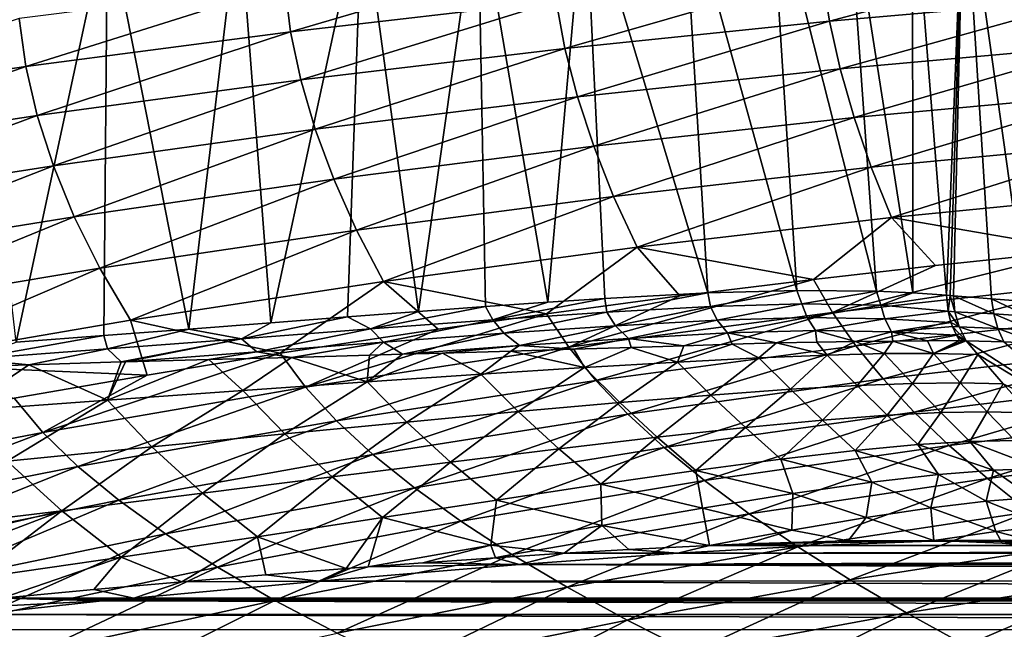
# Model space of a CAD drawing. Header units: metres. Extents: x -150 to 310, y -128 to 84.
# Tile 242 of 256: x 217 to 230, y 33 to 42. Entities that reach past the tile are written whole.
import ezdxf

# ---------------------------------------------------------------- set-up
doc = ezdxf.new("R2010")
doc.units = ezdxf.units.M
doc.layers.add('solid_26009703_SW0001_01', color=7, linetype='CONTINUOUS')

msp = doc.modelspace()

# ---------------------------------------------------------------- linework, layer by layer
at = {"layer": 'solid_26009703_SW0001_01'}
for points in [[(229.722992, 43.870235, 128.271729), (229.48201, 37.788704, 128.647064), (229.006134, 43.745392, 130.081482)], [(229.529297, 37.78511, 128.532578), (229.48201, 37.788704, 128.647064), (229.722992, 43.870235, 128.271729)], [(229.576324, 37.78149, 128.417419), (229.529297, 37.78511, 128.532578), (229.722992, 43.870235, 128.271729)], [(230.104904, 37.740871, 127.019745), (229.576324, 37.78149, 128.417419), (229.722992, 43.870235, 128.271729)], [(230.590027, 37.704231, 125.529602), (229.722992, 43.870235, 128.271729), (230.336319, 43.870224, 126.383125)], [(230.590027, 37.704231, 125.529602), (230.104904, 37.740871, 127.019745), (229.722992, 43.870235, 128.271729)], [(228.507965, 37.847389, 130.744446), (227.028778, 43.659603, 133.84671), (228.091507, 43.714603, 132.00441)], [(229.012283, 37.824883, 129.716446), (228.091507, 43.714603, 132.00441), (229.006134, 43.745392, 130.081482)], [(229.012283, 37.824883, 129.716446), (228.507965, 37.847389, 130.744446), (228.091507, 43.714603, 132.00441)], [(229.48201, 37.788704, 128.647064), (229.012283, 37.824883, 129.716446), (229.006134, 43.745392, 130.081482)], [(226.162781, 37.821163, 134.409119), (224.454742, 43.493195, 137.221298), (225.814301, 43.584297, 135.592087)], [(227.401962, 37.855701, 132.660736), (225.814301, 43.584297, 135.592087), (227.028778, 43.659603, 133.84671)], [(227.401962, 37.855701, 132.660736), (226.162781, 37.821163, 134.409119), (225.814301, 43.584297, 135.592087)], [(228.507965, 37.847389, 130.744446), (227.401962, 37.855701, 132.660736), (227.028778, 43.659603, 133.84671)], [(222.142548, 37.562668, 138.464294), (221.35968, 43.282211, 140.107361), (222.965775, 43.391209, 138.724335)], [(223.070999, 37.632183, 137.674454), (222.142548, 37.562668, 138.464294), (222.965775, 43.391209, 138.724335)], [(223.936279, 37.693287, 136.873291), (222.965775, 43.391209, 138.724335), (224.454742, 43.493195, 137.221298)], [(223.936279, 37.693287, 136.873291), (223.070999, 37.632183, 137.674454), (222.965775, 43.391209, 138.724335)], [(224.733047, 37.744957, 136.067398), (223.936279, 37.693287, 136.873291), (224.454742, 43.493195, 137.221298)], [(226.162781, 37.821163, 134.409119), (224.733047, 37.744957, 136.067398), (224.454742, 43.493195, 137.221298)], [(220.088913, 37.407063, 140.019241), (219.642624, 43.168571, 141.389862), (221.35968, 43.282211, 140.107361)], [(221.153778, 37.487774, 139.241821), (220.088913, 37.407063, 140.019241), (221.35968, 43.282211, 140.107361)], [(222.142548, 37.562668, 138.464294), (221.153778, 37.487774, 139.241821), (221.35968, 43.282211, 140.107361)], [(218.949219, 37.320282, 140.795349), (217.81636, 43.051003, 142.59462), (219.642624, 43.168571, 141.389862)], [(220.088913, 37.407063, 140.019241), (218.949219, 37.320282, 140.795349), (219.642624, 43.168571, 141.389862)], [(216.549179, 37.139759, 142.291443), (215.879745, 42.929501, 143.74472), (217.81636, 43.051003, 142.59462)], [(217.76593, 37.230843, 141.552856), (216.549179, 37.139759, 142.291443), (217.81636, 43.051003, 142.59462)], [(218.949219, 37.320282, 140.795349), (217.76593, 37.230843, 141.552856), (217.81636, 43.051003, 142.59462)], [(223.9823, 42.514565, 202.115005), (220.282028, 42.102825, 202.100555), (220.363342, 41.450344, 204.609222)], [(223.9823, 42.514565, 202.115005), (220.363342, 41.450344, 204.609222), (224.052948, 41.875988, 204.545471)], [(231.449265, 42.55785, 204.443634), (227.748535, 42.24519, 204.49028), (227.853287, 41.598602, 206.854385)], [(231.449265, 42.55785, 204.443634), (227.853287, 41.598602, 206.854385), (231.536331, 41.920341, 206.751068)], [(227.748535, 42.24519, 204.49028), (224.052948, 41.875988, 204.545471), (224.175507, 41.218678, 206.976532)], [(227.748535, 42.24519, 204.49028), (224.175507, 41.218678, 206.976532), (227.853287, 41.598602, 206.854385)], [(220.282028, 42.102825, 202.100555), (216.588348, 41.636581, 202.084259), (216.680557, 40.968353, 204.68158)], [(220.282028, 42.102825, 202.100555), (216.680557, 40.968353, 204.68158), (220.363342, 41.450344, 204.609222)], [(231.536331, 41.920341, 206.751068), (227.853287, 41.598602, 206.854385), (228.002502, 40.934856, 209.216797)], [(231.536331, 41.920341, 206.751068), (228.002502, 40.934856, 209.216797), (231.660507, 41.264664, 209.057449)], [(224.052948, 41.875988, 204.545471), (220.363342, 41.450344, 204.609222), (220.503891, 40.780666, 207.117569)], [(224.052948, 41.875988, 204.545471), (220.503891, 40.780666, 207.117569), (224.175507, 41.218678, 206.976532)], [(216.588348, 41.636581, 202.084259), (213.005463, 40.430096, 204.762543), (216.680557, 40.968353, 204.68158)], [(227.853287, 41.598602, 206.854385), (224.175507, 41.218678, 206.976532), (224.349869, 40.545399, 209.405197)], [(227.853287, 41.598602, 206.854385), (224.349869, 40.545399, 209.405197), (228.002502, 40.934856, 209.216797)], [(220.363342, 41.450344, 204.609222), (216.680557, 40.968353, 204.68158), (216.839279, 40.284664, 207.277496)], [(220.363342, 41.450344, 204.609222), (216.839279, 40.284664, 207.277496), (220.503891, 40.780666, 207.117569)], [(224.175507, 41.218678, 206.976532), (220.503891, 40.780666, 207.117569), (220.703522, 40.09639, 209.62265)], [(224.175507, 41.218678, 206.976532), (220.703522, 40.09639, 209.62265), (224.349869, 40.545399, 209.405197)], [(231.660507, 41.264664, 209.057449), (228.002502, 40.934856, 209.216797), (228.195984, 40.256851, 211.574432)], [(231.660507, 41.264664, 209.057449), (228.195984, 40.256851, 211.574432), (231.821625, 40.593849, 211.359573)], [(216.680557, 40.968353, 204.68158), (213.005463, 40.430096, 204.762543), (213.182587, 39.730743, 207.456345)], [(216.680557, 40.968353, 204.68158), (213.182587, 39.730743, 207.456345), (216.839279, 40.284664, 207.277496)], [(228.002502, 40.934856, 209.216797), (224.349869, 40.545399, 209.405197), (224.575821, 39.858898, 211.828415)], [(228.002502, 40.934856, 209.216797), (224.575821, 39.858898, 211.828415), (228.195984, 40.256851, 211.574432)], [(220.503891, 40.780666, 207.117569), (216.839279, 40.284664, 207.277496), (217.064362, 39.587925, 209.869202)], [(220.503891, 40.780666, 207.117569), (217.064362, 39.587925, 209.869202), (220.703522, 40.09639, 209.62265)], [(224.349869, 40.545399, 209.405197), (220.703522, 40.09639, 209.62265), (220.962036, 39.400089, 212.121552)], [(224.349869, 40.545399, 209.405197), (220.962036, 39.400089, 212.121552), (224.575821, 39.858898, 211.828415)], [(231.821625, 40.593849, 211.359573), (228.195984, 40.256851, 211.574432), (228.433701, 39.567501, 213.924149)], [(231.821625, 40.593849, 211.359573), (228.433701, 39.567501, 213.924149), (232.019638, 39.910927, 213.654266)], [(216.839279, 40.284664, 207.277496), (213.182587, 39.730743, 207.456345), (213.433289, 39.020065, 210.144836)], [(216.839279, 40.284664, 207.277496), (213.433289, 39.020065, 210.144836), (217.064362, 39.587925, 209.869202)], [(228.195984, 40.256851, 211.574432), (224.575821, 39.858898, 211.828415), (224.853287, 39.161949, 214.243164)], [(228.195984, 40.256851, 211.574432), (224.853287, 39.161949, 214.243164), (228.433701, 39.567501, 213.924149)], [(220.703522, 40.09639, 209.62265), (217.064362, 39.587925, 209.869202), (217.355545, 38.880516, 212.453857)], [(220.703522, 40.09639, 209.62265), (217.355545, 38.880516, 212.453857), (220.962036, 39.400089, 212.121552)], [(224.575821, 39.858898, 211.828415), (220.962036, 39.400089, 212.121552), (221.279312, 38.69437, 214.611328)], [(224.575821, 39.858898, 211.828415), (221.279312, 38.69437, 214.611328), (224.853287, 39.161949, 214.243164)], [(232.019638, 39.910927, 213.654266), (228.433701, 39.567501, 213.924149), (228.715485, 38.869713, 216.262833)], [(232.019638, 39.910927, 213.654266), (228.715485, 38.869713, 216.262833), (232.254425, 39.218933, 215.938339)], [(217.064362, 39.587925, 209.869202), (213.433289, 39.020065, 210.144836), (213.757294, 38.300232, 212.825363)], [(217.064362, 39.587925, 209.869202), (213.757294, 38.300232, 212.825363), (217.355545, 38.880516, 212.453857)], [(228.433701, 39.567501, 213.924149), (224.853287, 39.161949, 214.243164), (225.182083, 38.45731, 216.646408)], [(228.433701, 39.567501, 213.924149), (225.182083, 38.45731, 216.646408), (228.715485, 38.869713, 216.262833)], [(220.962036, 39.400089, 212.121552), (217.355545, 38.880516, 212.453857), (217.712723, 38.164856, 215.028687)], [(220.962036, 39.400089, 212.121552), (217.712723, 38.164856, 215.028687), (221.279312, 38.69437, 214.611328)], [(224.853287, 39.161949, 214.243164), (221.279312, 38.69437, 214.611328), (221.655182, 37.981819, 217.089066)], [(224.853287, 39.161949, 214.243164), (221.655182, 37.981819, 217.089066), (225.182083, 38.45731, 216.646408)], [(232.254425, 39.218933, 215.938339), (228.715485, 38.869713, 216.262833), (231.350128, 38.413631, 218.312469)], [(217.355545, 38.880516, 212.453857), (213.757294, 38.300232, 212.825363), (214.154465, 37.573448, 215.495209)], [(217.355545, 38.880516, 212.453857), (214.154465, 37.573448, 215.495209), (217.712723, 38.164856, 215.028687)], [(228.715485, 38.869713, 216.262833), (225.182083, 38.45731, 216.646408), (227.63063, 38.009716, 218.74382)], [(228.715485, 38.869713, 216.262833), (227.63063, 38.009716, 218.74382), (229.329498, 38.203365, 218.536972)], [(228.715485, 38.869713, 216.262833), (229.329498, 38.203365, 218.536972), (231.350128, 38.413631, 218.312469)], [(221.279312, 38.69437, 214.611328), (217.712723, 38.164856, 215.028687), (218.135681, 37.44334, 217.590836)], [(221.279312, 38.69437, 214.611328), (218.135681, 37.44334, 217.590836), (221.655182, 37.981819, 217.089066)], [(225.182083, 38.45731, 216.646408), (221.655182, 37.981819, 217.089066), (223.918228, 37.532749, 219.253662)], [(225.182083, 38.45731, 216.646408), (223.918228, 37.532749, 219.253662), (225.774582, 37.780499, 218.988785)], [(225.182083, 38.45731, 216.646408), (225.774582, 37.780499, 218.988785), (227.63063, 38.009716, 218.74382)], [(227.896286, 37.548626, 220.26416), (231.570587, 37.956104, 219.793411), (231.350128, 38.413631, 218.312469)], [(229.329498, 38.203365, 218.536972), (227.896286, 37.548626, 220.26416), (231.350128, 38.413631, 218.312469)], [(229.329498, 38.203365, 218.536972), (227.63063, 38.009716, 218.74382), (227.896286, 37.548626, 220.26416)], [(217.712723, 38.164856, 215.028687), (214.154465, 37.573448, 215.495209), (214.624573, 36.841896, 218.151703)], [(217.712723, 38.164856, 215.028687), (214.624573, 36.841896, 218.151703), (218.135681, 37.44334, 217.590836)], [(221.655182, 37.981819, 217.089066), (218.135681, 37.44334, 217.590836), (220.216507, 36.983257, 219.841583)], [(221.655182, 37.981819, 217.089066), (220.216507, 36.983257, 219.841583), (222.415649, 37.318626, 219.482697)], [(221.655182, 37.981819, 217.089066), (222.415649, 37.318626, 219.482697), (223.918228, 37.532749, 219.253662)], [(224.228745, 37.067413, 220.820587), (227.896286, 37.548626, 220.26416), (227.63063, 38.009716, 218.74382)], [(225.774582, 37.780499, 218.988785), (224.228745, 37.067413, 220.820587), (227.63063, 38.009716, 218.74382)], [(227.896286, 37.548626, 220.26416), (228.221207, 37.087715, 221.774826), (231.570587, 37.956104, 219.793411)], [(228.221207, 37.087715, 221.774826), (231.8414, 37.498146, 221.266678), (231.570587, 37.956104, 219.793411)], [(225.774582, 37.780499, 218.988785), (223.918228, 37.532749, 219.253662), (224.228745, 37.067413, 220.820587)], [(224.758698, 37.553795, 136.039963), (224.733047, 37.744957, 136.067398), (226.162781, 37.821163, 134.409119)], [(226.197662, 37.632347, 134.372299), (224.758698, 37.553795, 136.039963), (226.162781, 37.821163, 134.409119)], [(226.197662, 37.632347, 134.372299), (226.162781, 37.821163, 134.409119), (227.401962, 37.855701, 132.660736)], [(227.468765, 37.668907, 132.573898), (226.197662, 37.632347, 134.372299), (227.401962, 37.855701, 132.660736)], [(227.468765, 37.668907, 132.573898), (227.401962, 37.855701, 132.660736), (228.507965, 37.847389, 130.744446)], [(228.566086, 37.652073, 130.661346), (227.468765, 37.668907, 132.573898), (228.507965, 37.847389, 130.744446)], [(228.566086, 37.652073, 130.661346), (228.507965, 37.847389, 130.744446), (229.012283, 37.824883, 129.716446)], [(228.566086, 37.652073, 130.661346), (229.012283, 37.824883, 129.716446), (229.48201, 37.788704, 128.647064)], [(229.501816, 37.566349, 128.660324), (228.566086, 37.652073, 130.661346), (229.48201, 37.788704, 128.647064)], [(229.529297, 37.78511, 128.532578), (229.501816, 37.566349, 128.660324), (229.48201, 37.788704, 128.647064)], [(229.596161, 37.561043, 128.430603), (229.501816, 37.566349, 128.660324), (229.529297, 37.78511, 128.532578)], [(229.596161, 37.561043, 128.430603), (229.529297, 37.78511, 128.532578), (229.576324, 37.78149, 128.417419)], [(230.137085, 37.530064, 126.997581), (229.576324, 37.78149, 128.417419), (230.104904, 37.740871, 127.019745)], [(230.137085, 37.530064, 126.997581), (229.596161, 37.561043, 128.430603), (229.576324, 37.78149, 128.417419)], [(223.174927, 37.44772, 137.575882), (223.070999, 37.632183, 137.674454), (223.936279, 37.693287, 136.873291)], [(223.174927, 37.44772, 137.575882), (223.936279, 37.693287, 136.873291), (224.733047, 37.744957, 136.067398)], [(224.758698, 37.553795, 136.039963), (223.174927, 37.44772, 137.575882), (224.733047, 37.744957, 136.067398)], [(226.293686, 37.443081, 134.313248), (226.197662, 37.632347, 134.372299), (227.468765, 37.668907, 132.573898)], [(227.542557, 37.478008, 132.539963), (226.293686, 37.443081, 134.313248), (227.468765, 37.668907, 132.573898)], [(227.542557, 37.478008, 132.539963), (227.468765, 37.668907, 132.573898), (228.566086, 37.652073, 130.661346)], [(228.623352, 37.461384, 130.655228), (227.542557, 37.478008, 132.539963), (228.566086, 37.652073, 130.661346)], [(228.623352, 37.461384, 130.655228), (228.566086, 37.652073, 130.661346), (229.501816, 37.566349, 128.660324)], [(230.611877, 37.499355, 125.539558), (230.104904, 37.740871, 127.019745), (230.590027, 37.704231, 125.529602)], [(230.611877, 37.499355, 125.539558), (230.137085, 37.530064, 126.997581), (230.104904, 37.740871, 127.019745)], [(220.569061, 36.512589, 221.462723), (224.228745, 37.067413, 220.820587), (223.918228, 37.532749, 219.253662)], [(222.415649, 37.318626, 219.482697), (220.569061, 36.512589, 221.462723), (223.918228, 37.532749, 219.253662)], [(221.472717, 37.320614, 138.987701), (221.153778, 37.487774, 139.241821), (222.142548, 37.562668, 138.464294)], [(221.472717, 37.320614, 138.987701), (222.142548, 37.562668, 138.464294), (223.070999, 37.632183, 137.674454)], [(223.174927, 37.44772, 137.575882), (221.472717, 37.320614, 138.987701), (223.070999, 37.632183, 137.674454)], [(223.325974, 37.262997, 137.480865), (223.174927, 37.44772, 137.575882), (224.758698, 37.553795, 136.039963)], [(224.880539, 37.366432, 135.960968), (223.325974, 37.262997, 137.480865), (224.758698, 37.553795, 136.039963)], [(224.228745, 37.067413, 220.820587), (224.607712, 36.603008, 222.375458), (227.896286, 37.548626, 220.26416)], [(224.607712, 36.603008, 222.375458), (228.221207, 37.087715, 221.774826), (227.896286, 37.548626, 220.26416)], [(224.880539, 37.366432, 135.960968), (224.758698, 37.553795, 136.039963), (226.197662, 37.632347, 134.372299)], [(226.293686, 37.443081, 134.313248), (224.880539, 37.366432, 135.960968), (226.197662, 37.632347, 134.372299)], [(229.501816, 37.566349, 128.660324), (229.54187, 37.410976, 128.680466), (228.623352, 37.461384, 130.655228)], [(229.656601, 37.349762, 128.460068), (229.54187, 37.410976, 128.680466), (229.501816, 37.566349, 128.660324)], [(229.596161, 37.561043, 128.430603), (229.656601, 37.349762, 128.460068), (229.501816, 37.566349, 128.660324)], [(230.195816, 37.32642, 127.022179), (229.656601, 37.349762, 128.460068), (229.596161, 37.561043, 128.430603)], [(230.137085, 37.530064, 126.997581), (230.195816, 37.32642, 127.022179), (229.596161, 37.561043, 128.430603)], [(230.669998, 37.302528, 125.560272), (230.195816, 37.32642, 127.022179), (230.137085, 37.530064, 126.997581)], [(230.611877, 37.499355, 125.539558), (230.669998, 37.302528, 125.560272), (230.137085, 37.530064, 126.997581)], [(218.135681, 37.44334, 217.590836), (214.624573, 36.841896, 218.151703), (218.368439, 36.681126, 220.16507)], [(218.135681, 37.44334, 217.590836), (218.368439, 36.681126, 220.16507), (220.216507, 36.983257, 219.841583)], [(219.679855, 37.183319, 140.291687), (218.949219, 37.320282, 140.795349), (220.088913, 37.407063, 140.019241)], [(219.679855, 37.183319, 140.291687), (220.088913, 37.407063, 140.019241), (221.153778, 37.487774, 139.241821)], [(221.472717, 37.320614, 138.987701), (219.679855, 37.183319, 140.291687), (221.153778, 37.487774, 139.241821)], [(221.655075, 37.138672, 138.879883), (221.472717, 37.320614, 138.987701), (223.174927, 37.44772, 137.575882)], [(223.325974, 37.262997, 137.480865), (221.655075, 37.138672, 138.879883), (223.174927, 37.44772, 137.575882)], [(225.059479, 37.190269, 135.869812), (224.880539, 37.366432, 135.960968), (226.293686, 37.443081, 134.313248)], [(226.438049, 37.264854, 134.246384), (225.059479, 37.190269, 135.869812), (226.293686, 37.443081, 134.313248)], [(226.438049, 37.264854, 134.246384), (226.293686, 37.443081, 134.313248), (227.542557, 37.478008, 132.539963)], [(227.657318, 37.298042, 132.503601), (226.438049, 37.264854, 134.246384), (227.542557, 37.478008, 132.539963)], [(227.657318, 37.298042, 132.503601), (227.542557, 37.478008, 132.539963), (228.623352, 37.461384, 130.655228)], [(228.715668, 37.282066, 130.653351), (227.657318, 37.298042, 132.503601), (228.623352, 37.461384, 130.655228)], [(228.221207, 37.087715, 221.774826), (228.600632, 36.626625, 223.275009), (231.8414, 37.498146, 221.266678)], [(228.600632, 36.626625, 223.275009), (232.157654, 37.039299, 222.731827), (231.8414, 37.498146, 221.266678)], [(228.715668, 37.282066, 130.653351), (228.623352, 37.461384, 130.655228), (229.54187, 37.410976, 128.680466)], [(229.56279, 37.353333, 128.69046), (228.715668, 37.282066, 130.653351), (229.54187, 37.410976, 128.680466)], [(229.656601, 37.349762, 128.460068), (229.56279, 37.353333, 128.69046), (229.54187, 37.410976, 128.680466)], [(215.909546, 36.900536, 142.653229), (216.549179, 37.139759, 142.291443), (217.76593, 37.230843, 141.552856)], [(217.81897, 37.043648, 141.506958), (215.909546, 36.900536, 142.653229), (217.76593, 37.230843, 141.552856)], [(217.81897, 37.043648, 141.506958), (217.76593, 37.230843, 141.552856), (218.949219, 37.320282, 140.795349)], [(219.679855, 37.183319, 140.291687), (217.81897, 37.043648, 141.506958), (218.949219, 37.320282, 140.795349)], [(219.894287, 37.003517, 140.17366), (219.679855, 37.183319, 140.291687), (221.472717, 37.320614, 138.987701)], [(221.655075, 37.138672, 138.879883), (219.894287, 37.003517, 140.17366), (221.472717, 37.320614, 138.987701)], [(222.415649, 37.318626, 219.482697), (220.216507, 36.983257, 219.841583), (220.569061, 36.512589, 221.462723)], [(221.919617, 36.968918, 138.749756), (221.655075, 37.138672, 138.879883), (223.325974, 37.262997, 137.480865)], [(223.543777, 37.089859, 137.370255), (221.919617, 36.968918, 138.749756), (223.325974, 37.262997, 137.480865)], [(223.543777, 37.089859, 137.370255), (223.325974, 37.262997, 137.480865), (224.880539, 37.366432, 135.960968)], [(225.059479, 37.190269, 135.869812), (223.543777, 37.089859, 137.370255), (224.880539, 37.366432, 135.960968)], [(225.827423, 37.087685, 135.133865), (225.059479, 37.190269, 135.869812), (226.438049, 37.264854, 134.246384)], [(226.502808, 37.109642, 134.319153), (225.827423, 37.087685, 135.133865), (226.438049, 37.264854, 134.246384)], [(227.118057, 37.12756, 133.496155), (226.438049, 37.264854, 134.246384), (227.657318, 37.298042, 132.503601)], [(227.118057, 37.12756, 133.496155), (226.502808, 37.109642, 134.319153), (226.438049, 37.264854, 134.246384)], [(227.680054, 37.139446, 132.661041), (227.118057, 37.12756, 133.496155), (227.657318, 37.298042, 132.503601)], [(228.216782, 37.14669, 131.771729), (227.657318, 37.298042, 132.503601), (228.715668, 37.282066, 130.653351)], [(228.216782, 37.14669, 131.771729), (227.680054, 37.139446, 132.661041), (227.657318, 37.298042, 132.503601)], [(228.732544, 37.151634, 130.812241), (228.216782, 37.14669, 131.771729), (228.715668, 37.282066, 130.653351)], [(229.56279, 37.353333, 128.69046), (229.618042, 37.233887, 128.716125), (228.715668, 37.282066, 130.653351)], [(229.214661, 37.155369, 129.800125), (228.715668, 37.282066, 130.653351), (229.618042, 37.233887, 128.716125)], [(229.214661, 37.155369, 129.800125), (228.732544, 37.151634, 130.812241), (228.715668, 37.282066, 130.653351)], [(229.662399, 37.158432, 128.736252), (229.214661, 37.155369, 129.800125), (229.618042, 37.233887, 128.716125)], [(229.755188, 37.156208, 128.504593), (229.618042, 37.233887, 128.716125), (229.56279, 37.353333, 128.69046)], [(229.656601, 37.349762, 128.460068), (229.755188, 37.156208, 128.504593), (229.56279, 37.353333, 128.69046)], [(229.709213, 37.15736, 128.619995), (229.662399, 37.158432, 128.736252), (229.618042, 37.233887, 128.716125)], [(229.709213, 37.15736, 128.619995), (229.618042, 37.233887, 128.716125), (229.755188, 37.156208, 128.504593)], [(230.277359, 37.140865, 127.094299), (229.755188, 37.156208, 128.504593), (229.656601, 37.349762, 128.460068)], [(230.195816, 37.32642, 127.022179), (230.277359, 37.140865, 127.094299), (229.656601, 37.349762, 128.460068)], [(230.762314, 37.120724, 125.591011), (230.277359, 37.140865, 127.094299), (230.195816, 37.32642, 127.022179)], [(230.669998, 37.302528, 125.560272), (230.762314, 37.120724, 125.591011), (230.195816, 37.32642, 127.022179)], [(218.007965, 36.864567, 141.415573), (217.81897, 37.043648, 141.506958), (219.679855, 37.183319, 140.291687)], [(218.067139, 36.866302, 141.378998), (218.007965, 36.864567, 141.415573), (219.679855, 37.183319, 140.291687)], [(219.894287, 37.003517, 140.17366), (218.067139, 36.866302, 141.378998), (219.679855, 37.183319, 140.291687)], [(220.374771, 36.924973, 139.874374), (219.894287, 37.003517, 140.17366), (221.655075, 37.138672, 138.879883)], [(221.458725, 36.954994, 139.097839), (220.374771, 36.924973, 139.874374), (221.655075, 37.138672, 138.879883)], [(221.919617, 36.968918, 138.749756), (221.458725, 36.954994, 139.097839), (221.655075, 37.138672, 138.879883)], [(224.298874, 37.040318, 136.72699), (223.543777, 37.089859, 137.370255), (225.059479, 37.190269, 135.869812)], [(225.098129, 37.064957, 135.930878), (224.298874, 37.040318, 136.72699), (225.059479, 37.190269, 135.869812)], [(225.827423, 37.087685, 135.133865), (225.098129, 37.064957, 135.930878), (225.059479, 37.190269, 135.869812)], [(225.74057, 36.861767, 135.46283), (225.827423, 37.087685, 135.133865), (226.502808, 37.109642, 134.319153)], [(225.74057, 36.861767, 135.46283), (226.502808, 37.109642, 134.319153), (226.87178, 36.919552, 134.088882)], [(226.87178, 36.919552, 134.088882), (226.502808, 37.109642, 134.319153), (227.118057, 37.12756, 133.496155)], [(226.87178, 36.919552, 134.088882), (227.118057, 37.12756, 133.496155), (227.822495, 36.957924, 132.706711)], [(227.822495, 36.957924, 132.706711), (227.118057, 37.12756, 133.496155), (227.680054, 37.139446, 132.661041)], [(227.822495, 36.957924, 132.706711), (227.680054, 37.139446, 132.661041), (228.216782, 37.14669, 131.771729)], [(227.822495, 36.957924, 132.706711), (228.216782, 37.14669, 131.771729), (228.6138, 36.978081, 131.329819)], [(228.6138, 36.978081, 131.329819), (228.216782, 37.14669, 131.771729), (228.732544, 37.151634, 130.812241)], [(228.6138, 36.978081, 131.329819), (228.732544, 37.151634, 130.812241), (229.297775, 36.980862, 129.931412)], [(229.297775, 36.980862, 129.931412), (228.732544, 37.151634, 130.812241), (229.214661, 37.155369, 129.800125)], [(229.297775, 36.980862, 129.931412), (229.214661, 37.155369, 129.800125), (229.662399, 37.158432, 128.736252)], [(229.709213, 37.15736, 128.619995), (229.297775, 36.980862, 129.931412), (229.662399, 37.158432, 128.736252)], [(229.709213, 37.15736, 128.619995), (229.755188, 37.156208, 128.504593), (229.297775, 36.980862, 129.931412)], [(229.755188, 37.156208, 128.504593), (229.914276, 36.966507, 128.465149), (229.297775, 36.980862, 129.931412)], [(231.835144, 35.809242, 125.291481), (229.914276, 36.966507, 128.465149), (229.755188, 37.156208, 128.504593)], [(231.835144, 35.809242, 125.291481), (229.755188, 37.156208, 128.504593), (230.277359, 37.140865, 127.094299)], [(231.835144, 35.809242, 125.291481), (230.277359, 37.140865, 127.094299), (230.762314, 37.120724, 125.591011)], [(216.724258, 36.824764, 142.188843), (215.909546, 36.900536, 142.653229), (217.81897, 37.043648, 141.506958)], [(218.007965, 36.864567, 141.415573), (216.724258, 36.824764, 142.188843), (217.81897, 37.043648, 141.506958)], [(216.918411, 35.884212, 222.190567), (220.569061, 36.512589, 221.462723), (220.216507, 36.983257, 219.841583)], [(218.368439, 36.681126, 220.16507), (216.918411, 35.884212, 222.190567), (220.216507, 36.983257, 219.841583)], [(219.224915, 36.896847, 140.64505), (218.067139, 36.866302, 141.378998), (219.894287, 37.003517, 140.17366)], [(220.374771, 36.924973, 139.874374), (219.224915, 36.896847, 140.64505), (219.894287, 37.003517, 140.17366)], [(220.569061, 36.512589, 221.462723), (221.002075, 36.044147, 223.068588), (224.228745, 37.067413, 220.820587)], [(221.002075, 36.044147, 223.068588), (224.607712, 36.603008, 222.375458), (224.228745, 37.067413, 220.820587)], [(221.425247, 36.587727, 139.303635), (221.919617, 36.968918, 138.749756), (222.475571, 36.985443, 138.313919)], [(221.425247, 36.587727, 139.303635), (222.475571, 36.985443, 138.313919), (223.006516, 36.694233, 138.077148)], [(221.425247, 36.587727, 139.303635), (221.458725, 36.954994, 139.097839), (221.919617, 36.968918, 138.749756)], [(222.475571, 36.985443, 138.313919), (221.919617, 36.968918, 138.749756), (223.543777, 37.089859, 137.370255)], [(223.422607, 37.013489, 137.523956), (222.475571, 36.985443, 138.313919), (223.543777, 37.089859, 137.370255)], [(223.006516, 36.694233, 138.077148), (222.475571, 36.985443, 138.313919), (223.422607, 37.013489, 137.523956)], [(223.006516, 36.694233, 138.077148), (223.422607, 37.013489, 137.523956), (224.445938, 36.786037, 136.799469)], [(224.298874, 37.040318, 136.72699), (223.422607, 37.013489, 137.523956), (223.543777, 37.089859, 137.370255)], [(224.445938, 36.786037, 136.799469), (223.422607, 37.013489, 137.523956), (224.298874, 37.040318, 136.72699)], [(224.445938, 36.786037, 136.799469), (224.298874, 37.040318, 136.72699), (225.098129, 37.064957, 135.930878)], [(224.445938, 36.786037, 136.799469), (225.098129, 37.064957, 135.930878), (225.74057, 36.861767, 135.46283)], [(224.607712, 36.603008, 222.375458), (225.050278, 36.139263, 223.917053), (228.221207, 37.087715, 221.774826)], [(225.050278, 36.139263, 223.917053), (228.600632, 36.626625, 223.275009), (228.221207, 37.087715, 221.774826)], [(225.74057, 36.861767, 135.46283), (225.098129, 37.064957, 135.930878), (225.827423, 37.087685, 135.133865)], [(226.87178, 36.919552, 134.088882), (227.822495, 36.957924, 132.706711), (227.309784, 36.482426, 134.087891)], [(227.822495, 36.957924, 132.706711), (228.236465, 36.535275, 132.700562), (227.309784, 36.482426, 134.087891)], [(227.822495, 36.957924, 132.706711), (228.6138, 36.978081, 131.329819), (228.236465, 36.535275, 132.700562)], [(228.6138, 36.978081, 131.329819), (229.006073, 36.563969, 131.299911), (228.236465, 36.535275, 132.700562)], [(228.600632, 36.626625, 223.275009), (229.032806, 36.165344, 224.763535), (232.157654, 37.039299, 222.731827)], [(228.6138, 36.978081, 131.329819), (229.297775, 36.980862, 129.931412), (229.006073, 36.563969, 131.299911)], [(229.297775, 36.980862, 129.931412), (229.670166, 36.570415, 129.870407), (229.006073, 36.563969, 131.299911)], [(229.032806, 36.165344, 224.763535), (232.517883, 36.579445, 224.188049), (232.157654, 37.039299, 222.731827)], [(229.297775, 36.980862, 129.931412), (229.914276, 36.966507, 128.465149), (229.670166, 36.570415, 129.870407)], [(229.914276, 36.966507, 128.465149), (230.266891, 36.558262, 128.379486), (229.670166, 36.570415, 129.870407)], [(231.835144, 35.809242, 125.291481), (230.266891, 36.558262, 128.379486), (229.914276, 36.966507, 128.465149)], [(214.624573, 36.841896, 218.151703), (216.518875, 36.360092, 220.508911), (218.368439, 36.681126, 220.16507)], [(216.724258, 36.824764, 142.188843), (215.376709, 36.78054, 142.9655), (215.909546, 36.900536, 142.653229)], [(215.776657, 36.182503, 142.841827), (215.376709, 36.78054, 142.9655), (216.724258, 36.824764, 142.188843)], [(215.776657, 36.182503, 142.841827), (216.724258, 36.824764, 142.188843), (217.819214, 36.332588, 141.667389)], [(217.819214, 36.332588, 141.667389), (216.724258, 36.824764, 142.188843), (218.007965, 36.864567, 141.415573)], [(217.819214, 36.332588, 141.667389), (218.067139, 36.866302, 141.378998), (219.224915, 36.896847, 140.64505)], [(217.819214, 36.332588, 141.667389), (219.224915, 36.896847, 140.64505), (219.699646, 36.467377, 140.493942)], [(217.819214, 36.332588, 141.667389), (218.007965, 36.864567, 141.415573), (218.067139, 36.866302, 141.378998)], [(219.699646, 36.467377, 140.493942), (219.224915, 36.896847, 140.64505), (220.374771, 36.924973, 139.874374)], [(219.699646, 36.467377, 140.493942), (220.374771, 36.924973, 139.874374), (221.425247, 36.587727, 139.303635)], [(221.425247, 36.587727, 139.303635), (220.374771, 36.924973, 139.874374), (221.458725, 36.954994, 139.097839)], [(224.445938, 36.786037, 136.799469), (225.74057, 36.861767, 135.46283), (224.938263, 36.298759, 136.772141)], [(225.74057, 36.861767, 135.46283), (226.20488, 36.402981, 135.452423), (224.938263, 36.298759, 136.772141)], [(225.74057, 36.861767, 135.46283), (226.87178, 36.919552, 134.088882), (226.20488, 36.402981, 135.452423)], [(226.87178, 36.919552, 134.088882), (227.309784, 36.482426, 134.087891), (226.20488, 36.402981, 135.452423)], [(221.425247, 36.587727, 139.303635), (223.006516, 36.694233, 138.077148), (221.97673, 36.026352, 139.236969)], [(223.006516, 36.694233, 138.077148), (223.527985, 36.172409, 138.030869), (221.97673, 36.026352, 139.236969)], [(223.006516, 36.694233, 138.077148), (224.445938, 36.786037, 136.799469), (223.527985, 36.172409, 138.030869)], [(224.445938, 36.786037, 136.799469), (224.938263, 36.298759, 136.772141), (223.527985, 36.172409, 138.030869)], [(218.368439, 36.681126, 220.16507), (216.518875, 36.360092, 220.508911), (216.918411, 35.884212, 222.190567)], [(219.699646, 36.467377, 140.493942), (221.425247, 36.587727, 139.303635), (220.28183, 35.86253, 140.405243)], [(221.425247, 36.587727, 139.303635), (221.97673, 36.026352, 139.236969), (220.28183, 35.86253, 140.405243)], [(221.002075, 36.044147, 223.068588), (221.507706, 35.577335, 224.657974), (224.607712, 36.603008, 222.375458)], [(221.507706, 35.577335, 224.657974), (225.050278, 36.139263, 223.917053), (224.607712, 36.603008, 222.375458)], [(225.050278, 36.139263, 223.917053), (225.554321, 35.676292, 225.443756), (228.600632, 36.626625, 223.275009)], [(225.554321, 35.676292, 225.443756), (229.032806, 36.165344, 224.763535), (228.600632, 36.626625, 223.275009)], [(228.236465, 36.535275, 132.700562), (229.006073, 36.563969, 131.299911), (228.65538, 36.121075, 132.692261)], [(229.006073, 36.563969, 131.299911), (229.402542, 36.158115, 131.267685), (228.65538, 36.121075, 132.692261)], [(229.006073, 36.563969, 131.299911), (229.670166, 36.570415, 129.870407), (229.402542, 36.158115, 131.267685)], [(229.032806, 36.165344, 224.763535), (229.5159, 35.703865, 226.239243), (232.517883, 36.579445, 224.188049)], [(229.670166, 36.570415, 129.870407), (230.047913, 36.1679, 129.808304), (229.402542, 36.158115, 131.267685)], [(229.5159, 35.703865, 226.239243), (232.920578, 36.118473, 225.634552), (232.517883, 36.579445, 224.188049)], [(229.670166, 36.570415, 129.870407), (230.266891, 36.558262, 128.379486), (230.047913, 36.1679, 129.808304)], [(230.266891, 36.558262, 128.379486), (230.628372, 36.155872, 128.294022), (230.047913, 36.1679, 129.808304)], [(231.835144, 35.809242, 125.291481), (230.628372, 36.155872, 128.294022), (230.266891, 36.558262, 128.379486)], [(216.918411, 35.884212, 222.190567), (217.405411, 35.41119, 223.854233), (220.569061, 36.512589, 221.462723)], [(217.405411, 35.41119, 223.854233), (221.002075, 36.044147, 223.068588), (220.569061, 36.512589, 221.462723)], [(217.819214, 36.332588, 141.667389), (219.699646, 36.467377, 140.493942), (218.4328, 35.681396, 141.555573)], [(219.699646, 36.467377, 140.493942), (220.28183, 35.86253, 140.405243), (218.4328, 35.681396, 141.555573)], [(226.20488, 36.402981, 135.452423), (227.309784, 36.482426, 134.087891), (226.685364, 35.952183, 135.447433)], [(227.309784, 36.482426, 134.087891), (227.7565, 36.053669, 134.087234), (226.685364, 35.952183, 135.447433)], [(227.309784, 36.482426, 134.087891), (228.236465, 36.535275, 132.700562), (227.7565, 36.053669, 134.087234)], [(228.236465, 36.535275, 132.700562), (228.65538, 36.121075, 132.692261), (227.7565, 36.053669, 134.087234)], [(213.277954, 35.182274, 223.00412), (216.918411, 35.884212, 222.190567), (216.518875, 36.360092, 220.508911)], [(215.776657, 36.182503, 142.841827), (217.819214, 36.332588, 141.667389), (216.422302, 35.483116, 142.706573)], [(217.819214, 36.332588, 141.667389), (218.4328, 35.681396, 141.555573), (216.422302, 35.483116, 142.706573)], [(223.527985, 36.172409, 138.030869), (224.938263, 36.298759, 136.772141), (224.090057, 35.657562, 138.005692)], [(224.938263, 36.298759, 136.772141), (225.457565, 35.818943, 136.757339), (224.090057, 35.657562, 138.005692)], [(224.938263, 36.298759, 136.772141), (226.20488, 36.402981, 135.452423), (225.457565, 35.818943, 136.757339)], [(226.20488, 36.402981, 135.452423), (226.685364, 35.952183, 135.447433), (225.457565, 35.818943, 136.757339)], [(221.507706, 35.577335, 224.657974), (222.083542, 35.112396, 226.228729), (225.050278, 36.139263, 223.917053)], [(221.97673, 36.026352, 139.236969), (223.527985, 36.172409, 138.030869), (222.584717, 35.471687, 139.200928)], [(222.083542, 35.112396, 226.228729), (225.554321, 35.676292, 225.443756), (225.050278, 36.139263, 223.917053)], [(223.527985, 36.172409, 138.030869), (224.090057, 35.657562, 138.005692), (222.584717, 35.471687, 139.200928)], [(225.554321, 35.676292, 225.443756), (226.117737, 35.214203, 226.953949), (229.032806, 36.165344, 224.763535)], [(226.117737, 35.214203, 226.953949), (229.5159, 35.703865, 226.239243), (229.032806, 36.165344, 224.763535)], [(228.65538, 36.121075, 132.692261), (229.402542, 36.158115, 131.267685), (229.080688, 35.714039, 132.682343)], [(229.402542, 36.158115, 131.267685), (229.805054, 35.758842, 131.23378), (229.080688, 35.714039, 132.682343)], [(229.402542, 36.158115, 131.267685), (230.047913, 36.1679, 129.808304), (229.805054, 35.758842, 131.23378)], [(230.047913, 36.1679, 129.808304), (230.432434, 35.772049, 129.745605), (229.805054, 35.758842, 131.23378)], [(230.047913, 36.1679, 129.808304), (230.628372, 36.155872, 128.294022), (230.432434, 35.772049, 129.745605)], [(217.405411, 35.41119, 223.854233), (217.974045, 34.940884, 225.497772), (221.002075, 36.044147, 223.068588)], [(217.974045, 34.940884, 225.497772), (221.507706, 35.577335, 224.657974), (221.002075, 36.044147, 223.068588)], [(220.28183, 35.86253, 140.405243), (221.97673, 36.026352, 139.236969), (220.938171, 35.264538, 140.357193)], [(221.97673, 36.026352, 139.236969), (222.584717, 35.471687, 139.200928), (220.938171, 35.264538, 140.357193)], [(226.685364, 35.952183, 135.447433), (227.7565, 36.053669, 134.087234), (227.178085, 35.512897, 135.446609)], [(227.7565, 36.053669, 134.087234), (228.211533, 35.633644, 134.086853), (227.178085, 35.512897, 135.446609)], [(227.7565, 36.053669, 134.087234), (228.65538, 36.121075, 132.692261), (228.211533, 35.633644, 134.086853)], [(228.65538, 36.121075, 132.692261), (229.080688, 35.714039, 132.682343), (228.211533, 35.633644, 134.086853)], [(229.5159, 35.703865, 226.239243), (230.048141, 35.242172, 227.700943), (232.920578, 36.118473, 225.634552)], [(230.048141, 35.242172, 227.700943), (233.364243, 35.656261, 227.070557), (232.920578, 36.118473, 225.634552)], [(213.277954, 35.182274, 223.00412), (213.818909, 34.704105, 224.732376), (216.918411, 35.884212, 222.190567)], [(213.818909, 34.704105, 224.732376), (217.405411, 35.41119, 223.854233), (216.918411, 35.884212, 222.190567)], [(218.4328, 35.681396, 141.555573), (220.28183, 35.86253, 140.405243), (219.13942, 35.037785, 141.494431)], [(220.28183, 35.86253, 140.405243), (220.938171, 35.264538, 140.357193), (219.13942, 35.037785, 141.494431)], [(225.457565, 35.818943, 136.757339), (226.685364, 35.952183, 135.447433), (225.994873, 35.354557, 136.752258)], [(226.685364, 35.952183, 135.447433), (227.178085, 35.512897, 135.446609), (225.994873, 35.354557, 136.752258)], [(224.090057, 35.657562, 138.005692), (225.457565, 35.818943, 136.757339), (224.677551, 35.163074, 137.996872)], [(225.457565, 35.818943, 136.757339), (225.994873, 35.354557, 136.752258), (224.677551, 35.163074, 137.996872)], [(229.080688, 35.714039, 132.682343), (229.805054, 35.758842, 131.23378), (230.134293, 35.36113, 131.384201)], [(229.805054, 35.758842, 131.23378), (230.432434, 35.772049, 129.745605), (230.789139, 35.382332, 129.778152)], [(229.805054, 35.758842, 131.23378), (230.789139, 35.382332, 129.778152), (230.134293, 35.36113, 131.384201)], [(216.422302, 35.483116, 142.706573), (218.4328, 35.681396, 141.555573), (217.180542, 34.792801, 142.6315)], [(218.4328, 35.681396, 141.555573), (219.13942, 35.037785, 141.494431), (217.180542, 34.792801, 142.6315)], [(222.083542, 35.112396, 226.228729), (222.727203, 34.649597, 227.778717), (225.554321, 35.676292, 225.443756)], [(222.584717, 35.471687, 139.200928), (224.090057, 35.657562, 138.005692), (223.226944, 34.943184, 139.18866)], [(222.727203, 34.649597, 227.778717), (226.117737, 35.214203, 226.953949), (225.554321, 35.676292, 225.443756)], [(224.090057, 35.657562, 138.005692), (224.677551, 35.163074, 137.996872), (223.226944, 34.943184, 139.18866)], [(226.117737, 35.214203, 226.953949), (226.738449, 34.753109, 228.446014), (229.5159, 35.703865, 226.239243)], [(226.738449, 34.753109, 228.446014), (230.048141, 35.242172, 227.700943), (229.5159, 35.703865, 226.239243)], [(227.178085, 35.512897, 135.446609), (228.211533, 35.633644, 134.086853), (228.442429, 35.193073, 134.428787)], [(228.211533, 35.633644, 134.086853), (229.080688, 35.714039, 132.682343), (229.369171, 35.299999, 132.938736)], [(228.211533, 35.633644, 134.086853), (229.369171, 35.299999, 132.938736), (228.442429, 35.193073, 134.428787)], [(229.080688, 35.714039, 132.682343), (230.134293, 35.36113, 131.384201), (229.369171, 35.299999, 132.938736)], [(230.048141, 35.242172, 227.700943), (230.627716, 34.780251, 229.147446), (233.364243, 35.656261, 227.070557)], [(216.422302, 35.483116, 142.706573), (217.180542, 34.792801, 142.6315), (215.064056, 34.537048, 143.779022)], [(217.974045, 34.940884, 225.497772), (218.621597, 34.473713, 227.118439), (221.507706, 35.577335, 224.657974)], [(218.621597, 34.473713, 227.118439), (222.083542, 35.112396, 226.228729), (221.507706, 35.577335, 224.657974)], [(220.938171, 35.264538, 140.357193), (222.584717, 35.471687, 139.200928), (221.638718, 34.699238, 140.340744)], [(222.584717, 35.471687, 139.200928), (223.226944, 34.943184, 139.18866), (221.638718, 34.699238, 140.340744)], [(225.994873, 35.354557, 136.752258), (227.178085, 35.512897, 135.446609), (227.341995, 35.035854, 135.858398)], [(227.178085, 35.512897, 135.446609), (228.442429, 35.193073, 134.428787), (227.341995, 35.035854, 135.858398)], [(213.818909, 34.704105, 224.732376), (214.45047, 34.229877, 226.436432), (217.405411, 35.41119, 223.854233)], [(214.45047, 34.229877, 226.436432), (217.974045, 34.940884, 225.497772), (217.405411, 35.41119, 223.854233)], [(224.677551, 35.163074, 137.996872), (225.994873, 35.354557, 136.752258), (226.087357, 34.833256, 137.221832)], [(225.994873, 35.354557, 136.752258), (227.341995, 35.035854, 135.858398), (226.087357, 34.833256, 137.221832)], [(229.369171, 35.299999, 132.938736), (230.134293, 35.36113, 131.384201), (230.030258, 34.927876, 132.509933)], [(230.134293, 35.36113, 131.384201), (230.677155, 34.980724, 131.060318), (230.030258, 34.927876, 132.509933)], [(230.134293, 35.36113, 131.384201), (230.789139, 35.382332, 129.778152), (230.677155, 34.980724, 131.060318)], [(219.13942, 35.037785, 141.494431), (220.938171, 35.264538, 140.357193), (219.901184, 34.433998, 141.472763)], [(220.938171, 35.264538, 140.357193), (221.638718, 34.699238, 140.340744), (219.901184, 34.433998, 141.472763)], [(222.727203, 34.649597, 227.778717), (223.436279, 34.18919, 229.305801), (226.117737, 35.214203, 226.953949)], [(223.436279, 34.18919, 229.305801), (226.738449, 34.753109, 228.446014), (226.117737, 35.214203, 226.953949)], [(226.738449, 34.753109, 228.446014), (227.414368, 34.293129, 229.918304), (230.048141, 35.242172, 227.700943)], [(227.341995, 35.035854, 135.858398), (228.442429, 35.193073, 134.428787), (228.36171, 34.702499, 135.220993)], [(227.414368, 34.293129, 229.918304), (230.627716, 34.780251, 229.147446), (230.048141, 35.242172, 227.700943)], [(228.442429, 35.193073, 134.428787), (229.264954, 34.837074, 133.894775), (228.36171, 34.702499, 135.220993)], [(228.442429, 35.193073, 134.428787), (229.369171, 35.299999, 132.938736), (229.264954, 34.837074, 133.894775)], [(229.369171, 35.299999, 132.938736), (230.030258, 34.927876, 132.509933), (229.264954, 34.837074, 133.894775)], [(218.621597, 34.473713, 227.118439), (219.345398, 34.010094, 228.713531), (222.083542, 35.112396, 226.228729)], [(219.345398, 34.010094, 228.713531), (222.727203, 34.649597, 227.778717), (222.083542, 35.112396, 226.228729)], [(223.226944, 34.943184, 139.18866), (224.677551, 35.163074, 137.996872), (224.68959, 34.591537, 138.520172)], [(224.677551, 35.163074, 137.996872), (226.087357, 34.833256, 137.221832), (224.68959, 34.591537, 138.520172)], [(214.45047, 34.229877, 226.436432), (215.169662, 33.760181, 228.112885), (217.974045, 34.940884, 225.497772)], [(215.169662, 33.760181, 228.112885), (218.621597, 34.473713, 227.118439), (217.974045, 34.940884, 225.497772)], [(217.180542, 34.792801, 142.6315), (219.13942, 35.037785, 141.494431), (218.005585, 34.149914, 142.603485)], [(219.13942, 35.037785, 141.494431), (219.901184, 34.433998, 141.472763), (218.005585, 34.149914, 142.603485)], [(221.638718, 34.699238, 140.340744), (223.226944, 34.943184, 139.18866), (223.145523, 34.317413, 139.764893)], [(223.226944, 34.943184, 139.18866), (224.68959, 34.591537, 138.520172), (223.145523, 34.317413, 139.764893)], [(226.087357, 34.833256, 137.221832), (227.341995, 35.035854, 135.858398), (227.329544, 34.52607, 136.491791)], [(227.341995, 35.035854, 135.858398), (228.36171, 34.702499, 135.220993), (227.329544, 34.52607, 136.491791)], [(229.264954, 34.837074, 133.894775), (230.030258, 34.927876, 132.509933), (230.164474, 34.506535, 133.123734)], [(230.030258, 34.927876, 132.509933), (230.677155, 34.980724, 131.060318), (230.894562, 34.586067, 131.543579)], [(230.030258, 34.927876, 132.509933), (230.894562, 34.586067, 131.543579), (230.164474, 34.506535, 133.123734)], [(215.293259, 34.350422, 143.765259), (215.064056, 34.537048, 143.779022), (217.180542, 34.792801, 142.6315)], [(215.530426, 34.165558, 143.754684), (215.293259, 34.350422, 143.765259), (217.180542, 34.792801, 142.6315)], [(215.530426, 34.165558, 143.754684), (217.180542, 34.792801, 142.6315), (215.95546, 33.852966, 143.743149)], [(217.180542, 34.792801, 142.6315), (218.005585, 34.149914, 142.603485), (215.95546, 33.852966, 143.743149)], [(224.68959, 34.591537, 138.520172), (226.087357, 34.833256, 137.221832), (226.184677, 34.314266, 137.700806)], [(226.087357, 34.833256, 137.221832), (227.329544, 34.52607, 136.491791), (226.184677, 34.314266, 137.700806)], [(227.414368, 34.293129, 229.918304), (228.143372, 33.83437, 231.369232), (230.627716, 34.780251, 229.147446)], [(228.143372, 33.83437, 231.369232), (231.252838, 34.318096, 230.577621), (230.627716, 34.780251, 229.147446)], [(228.36171, 34.702499, 135.220993), (229.264954, 34.837074, 133.894775), (229.304153, 34.380898, 134.585037)], [(229.264954, 34.837074, 133.894775), (230.164474, 34.506535, 133.123734), (229.304153, 34.380898, 134.585037)], [(219.345398, 34.010094, 228.713531), (220.142731, 33.550449, 230.280319), (222.727203, 34.649597, 227.778717)], [(221.135712, 33.994064, 141.152725), (219.901184, 34.433998, 141.472763), (221.638718, 34.699238, 140.340744)], [(220.142731, 33.550449, 230.280319), (223.436279, 34.18919, 229.305801), (222.727203, 34.649597, 227.778717)], [(221.135712, 33.994064, 141.152725), (221.638718, 34.699238, 140.340744), (221.442322, 34.017326, 140.971954)], [(221.638718, 34.699238, 140.340744), (223.145523, 34.317413, 139.764893), (221.442322, 34.017326, 140.971954)], [(223.436279, 34.18919, 229.305801), (224.208405, 33.731434, 230.807846), (226.738449, 34.753109, 228.446014)], [(224.208405, 33.731434, 230.807846), (227.414368, 34.293129, 229.918304), (226.738449, 34.753109, 228.446014)], [(228.114273, 34.377888, 135.929443), (227.329544, 34.52607, 136.491791), (228.36171, 34.702499, 135.220993)], [(228.114273, 34.377888, 135.929443), (228.36171, 34.702499, 135.220993), (229.304153, 34.380898, 134.585037)], [(224.166534, 34.204193, 139.23439), (223.145523, 34.317413, 139.764893), (224.68959, 34.591537, 138.520172)], [(225.066711, 34.25729, 138.581802), (224.166534, 34.204193, 139.23439), (224.68959, 34.591537, 138.520172)], [(225.066711, 34.25729, 138.581802), (224.68959, 34.591537, 138.520172), (226.184677, 34.314266, 137.700806)], [(226.70192, 34.336369, 137.261734), (226.184677, 34.314266, 137.700806), (227.329544, 34.52607, 136.491791)], [(228.114273, 34.377888, 135.929443), (226.70192, 34.336369, 137.261734), (227.329544, 34.52607, 136.491791)], [(230.253082, 34.346939, 133.29187), (229.304153, 34.380898, 134.585037), (230.164474, 34.506535, 133.123734)], [(231.105423, 34.268417, 131.878769), (230.164474, 34.506535, 133.123734), (230.894562, 34.586067, 131.543579)], [(231.105423, 34.268417, 131.878769), (230.253082, 34.346939, 133.29187), (230.164474, 34.506535, 133.123734)], [(215.169662, 33.760181, 228.112885), (215.97348, 33.295628, 229.758377), (218.621597, 34.473713, 227.118439)], [(215.97348, 33.295628, 229.758377), (219.345398, 34.010094, 228.713531), (218.621597, 34.473713, 227.118439)], [(218.849319, 33.807167, 142.441544), (218.005585, 34.149914, 142.603485), (219.901184, 34.433998, 141.472763)], [(220.018967, 33.905453, 141.79567), (218.849319, 33.807167, 142.441544), (219.901184, 34.433998, 141.472763)], [(221.135712, 33.994064, 141.152725), (220.018967, 33.905453, 141.79567), (219.901184, 34.433998, 141.472763)], [(229.256088, 34.373852, 136.141403), (226.70192, 34.336369, 137.261734), (228.114273, 34.377888, 135.929443)], [(227.6474, 34.314499, 137.696564), (226.70192, 34.336369, 137.261734), (229.256088, 34.373852, 136.141403)], [(227.6474, 34.314499, 137.696564), (229.256088, 34.373852, 136.141403), (270.743927, 34.373848, 136.141449)], [(227.6474, 34.314499, 137.696564), (270.743927, 34.373848, 136.141449), (272.352661, 34.314495, 137.696625)], [(229.256088, 34.373852, 136.141403), (228.114273, 34.377888, 135.929443), (229.304153, 34.380898, 134.585037)], [(229.256088, 34.373852, 136.141403), (229.304153, 34.380898, 134.585037), (230.582535, 34.380898, 134.585037)], [(229.256088, 34.373852, 136.141403), (230.582535, 34.380898, 134.585037), (270.743927, 34.373848, 136.141449)], [(230.582535, 34.380898, 134.585037), (229.304153, 34.380898, 134.585037), (230.253082, 34.346939, 133.29187)], [(231.504959, 34.346169, 133.272812), (230.582535, 34.380898, 134.585037), (230.253082, 34.346939, 133.29187)], [(222.20015, 34.072857, 140.515411), (221.442322, 34.017326, 140.971954), (223.145523, 34.317413, 139.764893)], [(223.210953, 34.142689, 139.878189), (222.20015, 34.072857, 140.515411), (223.145523, 34.317413, 139.764893)], [(224.166534, 34.204193, 139.23439), (223.210953, 34.142689, 139.878189), (223.145523, 34.317413, 139.764893)], [(225.746277, 34.204208, 139.234207), (224.166534, 34.204193, 139.23439), (225.066711, 34.25729, 138.581802)], [(224.208405, 33.731434, 230.807846), (225.041153, 33.276585, 232.2827), (227.414368, 34.293129, 229.918304)], [(225.041153, 33.276585, 232.2827), (228.143372, 33.83437, 231.369232), (227.414368, 34.293129, 229.918304)], [(225.746277, 34.204208, 139.234207), (225.066711, 34.25729, 138.581802), (226.184677, 34.314266, 137.700806)], [(225.746277, 34.204208, 139.234207), (226.184677, 34.314266, 137.700806), (227.6474, 34.314499, 137.696564)], [(225.746277, 34.204208, 139.234207), (227.6474, 34.314499, 137.696564), (272.352661, 34.314495, 137.696625)], [(225.746277, 34.204208, 139.234207), (272.352661, 34.314495, 137.696625), (274.253784, 34.204205, 139.234268)], [(227.6474, 34.314499, 137.696564), (226.184677, 34.314266, 137.700806), (226.70192, 34.336369, 137.261734)], [(228.143372, 33.83437, 231.369232), (228.923355, 33.376945, 232.79715), (231.252838, 34.318096, 230.577621)], [(228.923355, 33.376945, 232.79715), (231.921677, 33.85569, 231.990265), (231.252838, 34.318096, 230.577621)], [(231.504959, 34.346169, 133.272812), (230.253082, 34.346939, 133.29187), (231.105423, 34.268417, 131.878769)], [(216.350693, 33.581394, 143.738922), (215.95546, 33.852966, 143.743149), (218.005585, 34.149914, 142.603485)], [(217.626556, 33.699184, 143.08934), (216.350693, 33.581394, 143.738922), (218.005585, 34.149914, 142.603485)], [(218.849319, 33.807167, 142.441544), (217.626556, 33.699184, 143.08934), (218.005585, 34.149914, 142.603485)], [(220.142731, 33.550449, 230.280319), (221.01091, 33.0952, 231.816071), (223.436279, 34.18919, 229.305801)], [(221.01091, 33.0952, 231.816071), (224.208405, 33.731434, 230.807846), (223.436279, 34.18919, 229.305801)], [(223.542557, 34.046326, 140.738251), (222.20015, 34.072857, 140.515411), (223.210953, 34.142689, 139.878189)], [(223.542557, 34.046326, 140.738251), (223.210953, 34.142689, 139.878189), (224.166534, 34.204193, 139.23439)], [(223.542557, 34.046326, 140.738251), (224.166534, 34.204193, 139.23439), (225.746277, 34.204208, 139.234207)], [(223.542557, 34.046326, 140.738251), (225.746277, 34.204208, 139.234207), (274.253784, 34.204205, 139.234268)], [(223.542557, 34.046326, 140.738251), (274.253784, 34.204205, 139.234268), (276.457489, 34.046322, 140.738281)], [(215.97348, 33.295628, 229.758377), (216.858932, 32.836815, 231.369537), (219.345398, 34.010094, 228.713531)], [(216.858932, 32.836815, 231.369537), (220.142731, 33.550449, 230.280319), (219.345398, 34.010094, 228.713531)], [(220.753189, 33.818741, 142.368561), (220.018967, 33.905453, 141.79567), (221.135712, 33.994064, 141.152725)], [(220.753189, 33.818741, 142.368561), (221.442322, 34.017326, 140.971954), (223.542557, 34.046326, 140.738251)], [(220.753189, 33.818741, 142.368561), (223.542557, 34.046326, 140.738251), (279.031219, 33.83704, 142.251602)], [(220.753189, 33.818741, 142.368561), (221.135712, 33.994064, 141.152725), (221.442322, 34.017326, 140.971954)], [(223.542557, 34.046326, 140.738251), (221.442322, 34.017326, 140.971954), (222.20015, 34.072857, 140.515411)], [(223.542557, 34.046326, 140.738251), (276.457489, 34.046322, 140.738281), (279.031219, 33.83704, 142.251602)], [(220.753189, 33.818741, 142.368561), (218.184708, 33.581394, 143.738922), (218.849319, 33.807167, 142.441544)], [(220.753189, 33.818741, 142.368561), (281.85083, 33.581394, 143.738922), (218.184708, 33.581394, 143.738922)], [(220.753189, 33.818741, 142.368561), (218.849319, 33.807167, 142.441544), (220.018967, 33.905453, 141.79567)], [(220.753189, 33.818741, 142.368561), (279.031219, 33.83704, 142.251602), (281.85083, 33.581394, 143.738922)], [(225.041153, 33.276585, 232.2827), (225.932114, 32.824894, 233.728256), (228.143372, 33.83437, 231.369232)], [(225.932114, 32.824894, 233.728256), (228.923355, 33.376945, 232.79715), (228.143372, 33.83437, 231.369232)], [(228.923355, 33.376945, 232.79715), (229.751389, 32.920879, 234.200821), (231.921677, 33.85569, 231.990265)], [(229.751389, 32.920879, 234.200821), (232.631744, 33.39296, 233.384476), (231.921677, 33.85569, 231.990265)], [(218.184708, 33.581394, 143.738922), (216.350693, 33.581394, 143.738922), (217.626556, 33.699184, 143.08934)], [(218.184708, 33.581394, 143.738922), (217.626556, 33.699184, 143.08934), (218.849319, 33.807167, 142.441544)], [(221.01091, 33.0952, 231.816071), (221.94725, 32.644764, 233.318054), (224.208405, 33.731434, 230.807846)], [(221.94725, 32.644764, 233.318054), (225.041153, 33.276585, 232.2827), (224.208405, 33.731434, 230.807846)], [(217.744492, 33.542385, 143.9431), (214.482117, 33.378094, 144.753815), (216.350693, 33.581394, 143.738922)], [(216.006058, 33.355789, 144.858429), (214.482117, 33.378094, 144.753815), (217.744492, 33.542385, 143.9431)], [(216.006058, 33.355789, 144.858429), (217.744492, 33.542385, 143.9431), (283.994232, 33.355755, 144.858582)], [(217.965561, 33.56163, 143.842987), (216.350693, 33.581394, 143.738922), (218.184708, 33.581394, 143.738922)], [(217.744492, 33.542385, 143.9431), (216.350693, 33.581394, 143.738922), (217.965561, 33.56163, 143.842987)], [(216.858932, 32.836815, 231.369537), (217.823029, 32.384346, 232.942947), (220.142731, 33.550449, 230.280319)], [(217.744492, 33.542385, 143.9431), (217.965561, 33.56163, 143.842987), (282.255432, 33.542393, 143.943069)], [(217.744492, 33.542385, 143.9431), (282.255432, 33.542393, 143.943069), (283.994232, 33.355755, 144.858582)], [(217.823029, 32.384346, 232.942947), (221.01091, 33.0952, 231.816071), (220.142731, 33.550449, 230.280319)], [(217.965561, 33.56163, 143.842987), (218.184708, 33.581394, 143.738922), (282.053345, 33.561947, 143.841324)], [(217.965561, 33.56163, 143.842987), (282.053345, 33.561947, 143.841324), (282.255432, 33.542393, 143.943069)], [(218.184708, 33.581394, 143.738922), (281.85083, 33.581394, 143.738922), (282.053345, 33.561947, 143.841324)], [(213.586014, 32.04821, 232.57341), (216.858932, 32.836815, 231.369537), (215.97348, 33.295628, 229.758377)], [(216.006058, 33.355789, 144.858429), (285.633423, 33.142666, 145.804123), (214.366592, 33.142666, 145.804123)], [(216.006058, 33.355789, 144.858429), (283.994232, 33.355755, 144.858582), (285.633423, 33.142666, 145.804123)], [(221.94725, 32.644764, 233.318054), (222.949005, 32.199558, 234.783585), (225.041153, 33.276585, 232.2827)], [(222.949005, 32.199558, 234.783585), (225.932114, 32.824894, 233.728256), (225.041153, 33.276585, 232.2827)], [(225.932114, 32.824894, 233.728256), (226.877945, 32.376507, 235.142838), (228.923355, 33.376945, 232.79715)], [(226.877945, 32.376507, 235.142838), (229.751389, 32.920879, 234.200821), (228.923355, 33.376945, 232.79715)], [(229.751389, 32.920879, 234.200821), (230.623795, 32.466122, 235.579315), (232.631744, 33.39296, 233.384476)]]:
    msp.add_3dface(points, dxfattribs=at)

doc.saveas('drawing.dxf')
